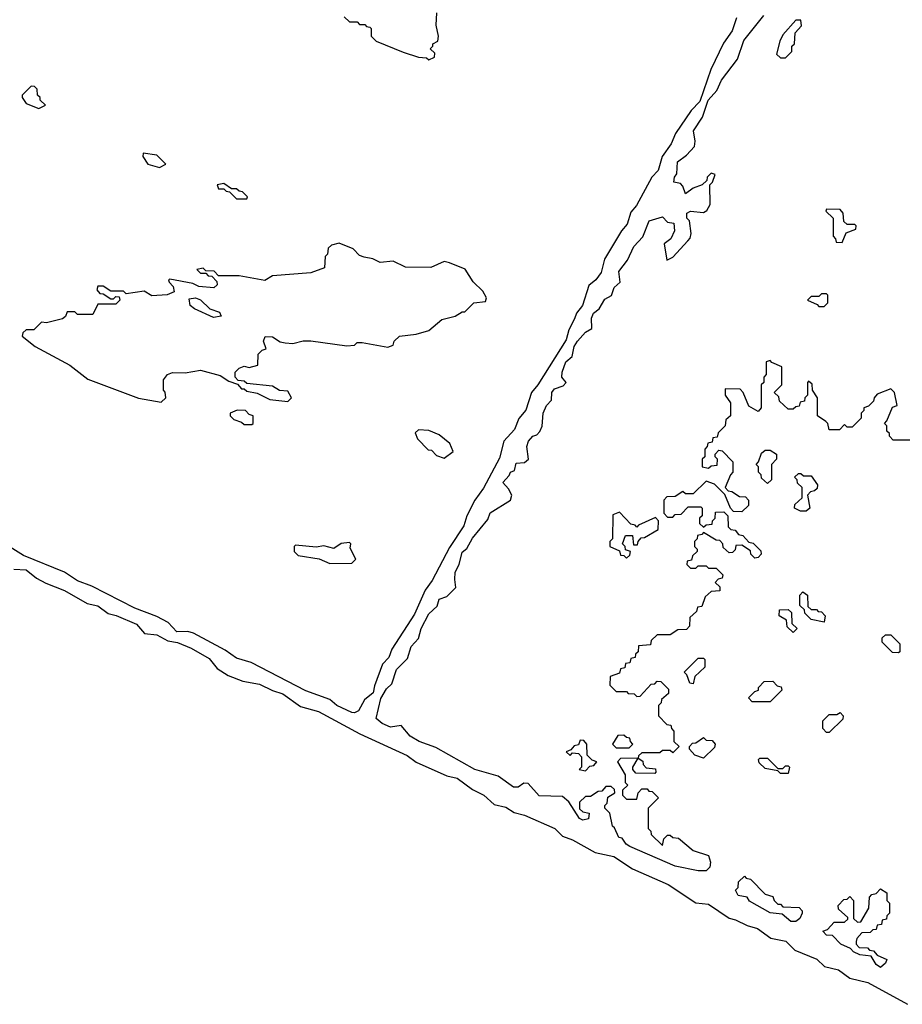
# Model space of a CAD drawing. Extents: x 2640764 to 2777785, y 718840 to 815082.
# Tile 112 of 148: x 2732530 to 2735970, y 765720 to 769559. Entities that reach past the tile are written whole.
import ezdxf

# ---------------------------------------------------------------- set-up
doc = ezdxf.new("R2010")
doc.units = 0

msp = doc.modelspace()

# ---------------------------------------------------------------- linework, layer by layer
at = {"layer": '0CON10XD'}
for points in [[(2734125, 769402.5), (2734147, 769413), (2734148.3, 769428.3), (2734130, 769445), (2734140, 769455), (2734140, 769465), (2734160, 769475), (2734162.5, 769495), (2734153, 769537), (2734156.2, 769585)], [(2735323.8, 769566.2), (2735306.9, 769515), (2735273.1, 769466.9), (2735223.3, 769365), (2735180.5, 769239.5), (2735147.1, 769205), (2735085.5, 769115), (2735069.5, 769075), (2735034.5, 769025), (2735018.8, 768971.2), (2734993.6, 768945), (2734934.5, 768835), (2734911.9, 768808.1), (2734898, 768762), (2734875.6, 768735), (2734809.1, 768625), (2734796.5, 768573.5), (2734775.9, 768544.1), (2734748, 768522), (2734723.1, 768445), (2734700, 768415), (2734692.6, 768392.6), (2734670.5, 768349.5), (2734659.4, 768310.6), (2734549.4, 768135), (2734524.6, 768105.4), (2734502.9, 768037.1), (2734475, 768004.3), (2734458.4, 767961.6), (2734417.5, 767915), (2734400, 767850), (2734337.7, 767732.3), (2734303.5, 767685), (2734272.7, 767625), (2734261.5, 767585), (2734205, 767501.4), (2734137.6, 767372.4), (2734110.8, 767335), (2734068.7, 767241.3), (2733980, 767105), (2733968.2, 767071.8), (2733943.7, 767046.3), (2733912.4, 766962.4), (2733907.1, 766935), (2733873.4, 766906.6), (2733850.9, 766865), (2733835, 766856.1), (2733825, 766857.5), (2733765.7, 766885), (2733738.2, 766908.2), (2733645, 766942.5), (2733432.3, 767052.3), (2733375, 767070), (2733330.8, 767100.8), (2733206.8, 767166.8), (2733185, 767173.2), (2733142.8, 767172.7), (2733108.1, 767208.1), (2733065, 767232.5), (2732979.2, 767265), (2732810.7, 767350.7), (2732755, 767371.5), (2732705, 767404.5), (2732545, 767469.3), (2732492.9, 767502.9)], [(2733795, 769570), (2733815, 769550), (2733845, 769550), (2733855, 769540), (2733875, 769540), (2733881.7, 769531.7), (2733895, 769530), (2733900, 769525), (2733900, 769495), (2733920, 769475), (2734025, 769432.5), (2734085, 769412.5), (2734115, 769410), (2734125, 769402.5)], [(2735134, 768696), (2735143.6, 768706.4), (2735147.5, 768725), (2735140, 768775), (2735130, 768785), (2735130, 768805), (2735145, 768812.5), (2735195, 768807.5), (2735207.5, 768815), (2735221.7, 768838.3), (2735220, 768915), (2735230, 768925), (2735240, 768955), (2735225, 768960), (2735210, 768945), (2735208.3, 768931.7), (2735190, 768915), (2735155, 768902.5), (2735125, 768880), (2735115, 768910), (2735105, 768920), (2735080, 768925), (2735082.5, 768945), (2735091.7, 768958.3), (2735093.3, 769005), (2735129.3, 769030.7), (2735160, 769065), (2735163.3, 769085), (2735156.2, 769125), (2735191.7, 769178.3), (2735213.8, 769245), (2735247.3, 769282.7), (2735265, 769322.5), (2735327.5, 769405), (2735352.7, 769477.3), (2735430, 769575)], [(2735515, 769410), (2735540, 769435), (2735540, 769455), (2735550, 769465), (2735553, 769507), (2735577.5, 769535), (2735575, 769557.5), (2735555, 769557.5), (2735505, 769500), (2735492.5, 769475), (2735480, 769425), (2735495, 769410), (2735515, 769410)], [(2732605, 769212.5), (2732630, 769225), (2732610, 769245), (2732610, 769255), (2732600, 769265), (2732598.3, 769288.3), (2732588.3, 769298.3), (2732575, 769300), (2732540, 769265), (2732540, 769255), (2732555, 769232.5), (2732605, 769212.5)], [(2733075, 768982.5), (2733100, 768995), (2733065, 769030), (2733011.7, 769038.3), (2733010, 769025), (2733030, 768995), (2733075, 768982.5)], [(2733415, 768860), (2733418.3, 768868.3), (2733398.3, 768888.3), (2733385, 768890), (2733375, 768900), (2733355, 768900), (2733325, 768920), (2733300, 768915), (2733305, 768900), (2733325, 768900), (2733335, 768890), (2733348.3, 768888.3), (2733375, 768860), (2733415, 768860)], [(2735735, 768690), (2735751.7, 768728.3), (2735788.3, 768741.7), (2735790, 768755), (2735785, 768760), (2735755, 768760), (2735741.7, 768771.7), (2735740, 768805), (2735728.3, 768818.3), (2735675, 768820), (2735671.7, 768811.7), (2735700, 768785), (2735700, 768715), (2735710, 768705), (2735711.7, 768691.7), (2735735, 768690)], [(2736035, 767920), (2735935, 767920), (2735920, 767935), (2735920, 767945), (2735910, 767955), (2735910, 767975), (2735900, 767985), (2735910, 767995), (2735931.7, 768048.3), (2735950, 768055), (2735940, 768105), (2735925, 768120), (2735871.7, 768098.3), (2735860, 768085), (2735858.3, 768071.7), (2735838.3, 768051.7), (2735820, 768045), (2735820, 768035), (2735810, 768025), (2735810, 768005), (2735775, 767970), (2735755, 767970), (2735745, 767980), (2735725, 767960), (2735685, 767960), (2735680, 767985), (2735671.7, 767991.7), (2735640, 768015), (2735640, 768085), (2735620, 768115), (2735618.3, 768138.3), (2735605, 768150), (2735600, 768145), (2735600, 768095), (2735590, 768085), (2735588.3, 768071.7), (2735571.7, 768068.3), (2735568.3, 768051.7), (2735555, 768050), (2735545, 768040), (2735525, 768040), (2735491.7, 768071.7), (2735488.3, 768088.3), (2735470, 768105), (2735500, 768135), (2735500, 768205), (2735461.7, 768221.7), (2735455, 768230), (2735440, 768225), (2735440, 768175), (2735430, 768165), (2735430, 768145), (2735420, 768135), (2735420, 768045), (2735408.3, 768031.7), (2735371.7, 768051.7), (2735350, 768105), (2735338.3, 768118.3), (2735280, 768120), (2735280, 768095), (2735300, 768065), (2735300, 768015), (2735281.7, 767998.3), (2735280, 767975), (2735251.7, 767948.3), (2735248.3, 767931.7), (2735231.7, 767928.3), (2735228.3, 767911.7), (2735211.7, 767908.3), (2735210, 767895), (2735200, 767885), (2735200, 767855), (2735190, 767845), (2735190, 767815), (2735215, 767810), (2735225, 767820), (2735248.3, 767821.7), (2735250, 767845), (2735240, 767855), (2735240, 767865), (2735255, 767880), (2735268.3, 767878.3), (2735310, 767835), (2735310, 767795), (2735300, 767785), (2735280, 767735), (2735291.7, 767721.7), (2735305, 767720), (2735335, 767700), (2735358.3, 767698.3), (2735370, 767685), (2735370, 767665), (2735345, 767640), (2735311.7, 767641.7), (2735300, 767655), (2735278.3, 767708.3), (2735238.3, 767748.3), (2735205, 767760), (2735155, 767710), (2735125, 767710), (2735115, 767720), (2735085, 767700), (2735051.7, 767698.3), (2735040, 767685), (2735040, 767635), (2735055, 767620), (2735075, 767620), (2735085, 767630), (2735108.3, 767631.7), (2735135, 767660), (2735185, 767660), (2735190, 767655), (2735190, 767625), (2735180, 767615), (2735180, 767595), (2735195, 767580), (2735205, 767590), (2735228.3, 767591.7), (2735230, 767605), (2735240, 767615), (2735241.7, 767638.3), (2735275, 767640), (2735290, 767625), (2735291.7, 767581.7), (2735301.7, 767571.7), (2735318.3, 767568.3), (2735331.7, 767551.7), (2735348.3, 767548.3), (2735371.7, 767521.7), (2735388.3, 767518.3), (2735418.3, 767488.3), (2735420, 767475), (2735408.3, 767461.7), (2735395, 767460), (2735380, 767475), (2735378.3, 767488.3), (2735345, 767510), (2735321.7, 767508.3), (2735318.3, 767491.7), (2735308.3, 767481.7), (2735295, 767480), (2735271.7, 767501.7), (2735270, 767515), (2735258.3, 767528.3), (2735245, 767530), (2735195, 767560), (2735188.3, 767551.7), (2735171.7, 767548.3), (2735170, 767535), (2735160, 767525), (2735160, 767505), (2735170, 767495), (2735170, 767485), (2735151.7, 767468.3), (2735148.3, 767451.7), (2735131.7, 767448.3), (2735130, 767435), (2735145, 767420), (2735165, 767420), (2735175, 767430), (2735205, 767430), (2735215, 767420), (2735245, 767420), (2735270, 767395), (2735268.3, 767381.7), (2735251.7, 767378.3), (2735240, 767365), (2735258.3, 767348.3), (2735258.3, 767331.7), (2735225, 767330), (2735201.7, 767308.3), (2735188.3, 767271.7), (2735171.7, 767268.3), (2735168.3, 767251.7), (2735141.7, 767228.3), (2735140, 767195), (2735128.3, 767181.7), (2735095, 767180), (2735065, 767160), (2735015, 767160), (2734991.7, 767138.3), (2734988.3, 767121.7), (2734941.7, 767118.3), (2734940, 767095), (2734930, 767085), (2734928.3, 767071.7), (2734911.7, 767068.3), (2734908.3, 767051.7), (2734891.7, 767048.3), (2734888.3, 767031.7), (2734871.7, 767028.3), (2734868.3, 767011.7), (2734831.7, 766998.3), (2734830, 766965), (2734855, 766940), (2734895, 766940), (2734901.7, 766931.7), (2734925, 766930), (2734935, 766920), (2734948.3, 766921.7), (2734991.7, 766968.3), (2735005, 766970), (2735015, 766980), (2735028.3, 766978.3), (2735058.3, 766948.3), (2735058.3, 766931.7), (2735031.7, 766908.3), (2735030, 766895), (2735020, 766885), (2735020, 766845), (2735051.7, 766811.7), (2735068.3, 766808.3), (2735070, 766795), (2735080, 766785), (2735080, 766745), (2735100, 766725), (2735075, 766700), (2735065, 766710), (2735035, 766710), (2735025, 766700), (2734955, 766700), (2734941.7, 766688.3), (2734940, 766680), (2734958.3, 766668.3), (2734960, 766655), (2734971.7, 766641.7), (2735008.3, 766638.3), (2735010, 766625), (2735005, 766620), (2734931.7, 766621.7), (2734920, 766635), (2734920, 766645), (2734940, 766680), (2734871.7, 766678.3), (2734860, 766665), (2734890, 766615), (2734890, 766585), (2734900, 766575), (2734880, 766555), (2734880, 766535), (2734895, 766520), (2734935, 766520), (2734940, 766545), (2734955, 766560), (2734975, 766560), (2734981.7, 766551.7), (2734995, 766550), (2735020, 766525), (2734980, 766485), (2734980, 766405), (2734990, 766395), (2734991.7, 766381.7), (2735035, 766340), (2735040, 766365), (2735055, 766380), (2735065, 766380), (2735075, 766370), (2735098.3, 766368.3), (2735155, 766320), (2735215, 766300), (2735222.5, 766275), (2735220, 766255), (2735205, 766240), (2735175, 766240), (2735085, 766258.8), (2734907.5, 766335), (2734893.3, 766345), (2734878.3, 766368.3), (2734865, 766370), (2734848.3, 766408.3), (2734840, 766415), (2734830, 766465), (2734810, 766485), (2734810, 766495), (2734820, 766505), (2734821.7, 766528.3), (2734850, 766545), (2734848.3, 766558.3), (2734835, 766570), (2734815, 766570), (2734798.3, 766551.7), (2734785, 766550), (2734755, 766530), (2734735, 766530), (2734711.7, 766508.3), (2734711.7, 766481.7), (2734725, 766470), (2734750, 766465), (2734746.4, 766443.6), (2734725, 766437.5), (2734712.5, 766445), (2734670, 766510), (2734645, 766530), (2734555, 766532.5), (2734511.7, 766581.7), (2734495, 766582.5), (2734473.3, 766566.7), (2734455, 766566.2), (2734395, 766610), (2734303.3, 766635), (2734152, 766722), (2734087.5, 766745), (2734052.5, 766765), (2734017, 766807), (2733975, 766801.2), (2733943.3, 766815), (2733918.8, 766835), (2733937, 766913), (2733959.7, 766950.3), (2733980.7, 766969.3), (2733998.8, 767025), (2734041.2, 767068.8), (2734056.2, 767115), (2734084, 767146), (2734094.1, 767185.9), (2734125, 767242.5), (2734157, 767273), (2734165, 767300), (2734195, 767310), (2734230, 767345), (2734226.4, 767376.4), (2734226.7, 767405), (2734243.3, 767435), (2734255, 767482.5), (2734273.3, 767496.7), (2734295, 767537.5), (2734355, 767610), (2734363.6, 767636.4), (2734442.5, 767685), (2734447.5, 767705), (2734435, 767730), (2734412.5, 767755), (2734438.3, 767781.7), (2734442.5, 767795), (2734458.3, 767801.7), (2734465, 767830), (2734497, 767833), (2734512.5, 767845), (2734506.7, 767895), (2734513.3, 767915), (2734530, 767935), (2734545, 767940), (2734557, 767953), (2734566.4, 767973.6), (2734570, 768025), (2734583.3, 768055), (2734602.5, 768075), (2734603.8, 768105), (2734615, 768120), (2734648.3, 768131.7), (2734660, 768145), (2734643.3, 768165), (2734644, 768185), (2734658.8, 768225), (2734683.8, 768246.2), (2734691.2, 768285), (2734703.8, 768305), (2734735, 768340), (2734760, 768355), (2734758.8, 768395), (2734766.7, 768415), (2734788, 768432), (2734810.5, 768469.5), (2734836.4, 768483.6), (2734847.5, 768515), (2734870, 768535), (2734865, 768577.5), (2734898.3, 768621.7), (2734923.3, 768675), (2734958.3, 768711.7), (2734983.3, 768775), (2735035, 768790), (2735055, 768770), (2735080, 768765), (2735082.5, 768735), (2735067.5, 768705), (2735042.5, 768685), (2735051.7, 768621.7), (2735075, 768632.5), (2735134, 768696)], [(2733081.7, 768068.3), (2733100, 768085), (2733097, 768107), (2733090, 768115), (2733090, 768155), (2733106.7, 768175), (2733125, 768183.8), (2733175, 768182.5), (2733235, 768192.5), (2733311.7, 768171.7), (2733345, 768150), (2733378.3, 768138.3), (2733395, 768120), (2733405, 768120), (2733415, 768110), (2733455, 768102.5), (2733505, 768077.5), (2733575, 768070), (2733590, 768085), (2733575, 768110), (2733543, 768113), (2733515, 768130), (2733415, 768140), (2733405, 768150), (2733381.7, 768151.7), (2733370, 768165), (2733370, 768185), (2733385, 768200), (2733405, 768207.5), (2733425, 768202.5), (2733458.3, 768211.7), (2733460, 768255), (2733475, 768270), (2733490, 768275), (2733480, 768305), (2733486.2, 768323.8), (2733515, 768322.5), (2733545, 768303.3), (2733565, 768298.8), (2733595, 768296.7), (2733635, 768306.7), (2733665, 768306.7), (2733805, 768287.5), (2733835, 768290), (2733845, 768300), (2733865, 768300), (2733965, 768282.5), (2733985, 768290), (2733990, 768305), (2734010, 768325), (2734075, 768333.3), (2734125, 768347.5), (2734175, 768390), (2734227, 768403), (2734255, 768420), (2734265, 768420), (2734300, 768455), (2734345, 768460), (2734350, 768475), (2734335, 768500), (2734297, 768537), (2734265.8, 768585.8), (2734205, 768611.2), (2734183.9, 768616.1), (2734133, 768593), (2734033.6, 768593.6), (2733985, 768617.5), (2733935, 768612.5), (2733907, 768627), (2733873, 768633), (2733855, 768640), (2733830, 768665), (2733775, 768687.5), (2733745, 768680), (2733731.7, 768668.3), (2733730, 768645), (2733720, 768635), (2733718.3, 768591.7), (2733665, 768572.5), (2733515, 768560), (2733485, 768542.5), (2733385, 768560), (2733305, 768560), (2733288.3, 768578.3), (2733255, 768580), (2733245, 768590), (2733220, 768585), (2733235, 768570), (2733255, 768570), (2733265, 768560), (2733278.3, 768558.3), (2733298.3, 768538.3), (2733300, 768525), (2733287, 768513), (2733228.3, 768518.3), (2733205, 768530), (2733115, 768547.5), (2733110, 768545), (2733112.5, 768535), (2733128.3, 768518.3), (2733131.7, 768498.3), (2733105, 768486.7), (2733045, 768482.5), (2733015, 768500), (2732945, 768490), (2732935, 768500), (2732885, 768500), (2732855, 768520), (2732835, 768520), (2732830, 768505), (2732841.7, 768491.7), (2732855, 768490), (2732885, 768470), (2732895, 768470), (2732905, 768480), (2732918.3, 768478.3), (2732920, 768465), (2732905, 768450), (2732835, 768450), (2732815, 768410), (2732755, 768410), (2732745, 768420), (2732715, 768420), (2732708.3, 768401.7), (2732697, 768393), (2732635, 768377.5), (2732615, 768380), (2732585, 768350), (2732555, 768350), (2732541.7, 768338.3), (2732540, 768325), (2732590, 768285), (2732725, 768212.5), (2732795, 768157.5), (2732993.6, 768083.6), (2733081.7, 768068.3)], [(2733285, 768398), (2733211.7, 768431.7), (2733193.8, 768445), (2733190, 768470), (2733215, 768473.8), (2733235, 768466.7), (2733271.2, 768431.2), (2733309.1, 768419.1), (2733315, 768403.3), (2733285, 768398)], [(2735665, 768440), (2735680, 768455), (2735680, 768485), (2735675, 768490), (2735655, 768490), (2735645, 768480), (2735615, 768480), (2735600, 768465), (2735638.3, 768448.3), (2735645, 768440), (2735665, 768440)], [(2733435, 767980), (2733440, 767985), (2733440, 768015), (2733425, 768020), (2733410, 768035), (2733377, 768037), (2733350, 768025), (2733350, 768015), (2733365, 768000), (2733395, 767990), (2733405, 767980), (2733435, 767980)], [(2734185, 767850), (2734220, 767875), (2734206.4, 767906.4), (2734165, 767940), (2734125, 767957.5), (2734085, 767960), (2734071.7, 767948.3), (2734080, 767925), (2734121.7, 767881.7), (2734135, 767880), (2734155, 767860), (2734185, 767850)], [(2735445, 767750), (2735421.7, 767771.7), (2735420, 767785), (2735410, 767795), (2735410, 767815), (2735400, 767825), (2735410, 767835), (2735421.7, 767868.3), (2735435, 767880), (2735455, 767880), (2735480, 767865), (2735480, 767845), (2735460, 767825), (2735460, 767765), (2735445, 767750)], [(2735595, 767642.5), (2735573, 767643), (2735550, 767655), (2735551.7, 767668.3), (2735580, 767695), (2735580, 767735), (2735561.7, 767751.7), (2735560, 767765), (2735550, 767775), (2735565, 767790), (2735575, 767790), (2735585, 767780), (2735615, 767780), (2735640, 767745), (2735638.3, 767731.7), (2735628.3, 767721.7), (2735611.7, 767718.3), (2735600, 767705), (2735610, 767655), (2735595, 767642.5)], [(2734895, 767460), (2734908.3, 767471.7), (2734910, 767485), (2734891.7, 767491.7), (2734890, 767505), (2734880, 767515), (2734891.7, 767548.3), (2734918.3, 767548.3), (2734921.7, 767511.7), (2734938.3, 767511.7), (2734940, 767525), (2734951.7, 767538.3), (2734965, 767540), (2735018.3, 767571.7), (2735020, 767605), (2735008.3, 767618.3), (2734941.7, 767588.3), (2734935, 767580), (2734928.3, 767588.3), (2734911.7, 767591.7), (2734868.3, 767638.3), (2734841.7, 767628.3), (2734840, 767535), (2734830, 767525), (2734830, 767505), (2734868.3, 767488.3), (2734871.7, 767471.7), (2734885, 767470), (2734895, 767460)], [(2733738.3, 767438.3), (2733825, 767440), (2733840, 767455), (2733818.3, 767498.3), (2733820, 767515), (2733815, 767520), (2733783, 767517), (2733755, 767497.5), (2733715, 767507.5), (2733685, 767502.5), (2733605, 767510), (2733600, 767505), (2733600, 767485), (2733615, 767470), (2733697, 767457), (2733738.3, 767438.3)], [(2732506.6, 767416.6), (2732555, 767414.2), (2732595, 767381.9), (2732631.7, 767361.7), (2732705, 767334.1), (2732793.4, 767283.4), (2732835, 767273.3), (2732874.2, 767244.2), (2732906.6, 767236.6), (2732985, 767201.9), (2733016.2, 767166.2), (2733065, 767160.9), (2733107.4, 767137.4), (2733145, 767131.1), (2733198.2, 767108.2), (2733268.1, 767068.1), (2733299.8, 767029.8), (2733342.3, 767002.3), (2733399.6, 766979.6), (2733465, 766968.8), (2733515, 766943.2), (2733555, 766931), (2733625, 766881.5), (2733695, 766862.1), (2733855.7, 766775), (2734039.9, 766689.9), (2734074.8, 766664.8), (2734195, 766611.2), (2734235, 766601.4), (2734295, 766557.2), (2734338.9, 766535), (2734379.5, 766499.5), (2734425, 766488.9), (2734457.7, 766467.7), (2734497.2, 766457.2), (2734615.7, 766405), (2734645.3, 766375.3), (2734685, 766362), (2734772.4, 766312.4), (2734846, 766296), (2734918.5, 766248.5), (2735057, 766187), (2735165, 766115.4), (2735215, 766110), (2735295, 766055.6), (2735319.6, 766049.6), (2735365, 766027.2), (2735405.9, 766015.9), (2735458.2, 765978.2), (2735515.9, 765965.9), (2735551.7, 765931.7), (2735636.5, 765896.5), (2735667.1, 765867.1), (2735721.9, 765855), (2735765, 765821.9), (2735835.9, 765805.9), (2735990.3, 765720.2)], [(2735665, 767210), (2735615, 767220), (2735590, 767245), (2735588.3, 767258.3), (2735570, 767275), (2735570, 767315), (2735581.7, 767328.3), (2735600, 767315), (2735601.7, 767271.7), (2735615, 767260), (2735635, 767260), (2735641.7, 767251.7), (2735655, 767250), (2735670, 767235), (2735665, 767210)], [(2735545, 767170), (2735521.7, 767191.7), (2735518.3, 767218.3), (2735490, 767235), (2735491.7, 767258.3), (2735525, 767260), (2735538.3, 767248.3), (2735540, 767205), (2735560, 767185), (2735545, 767170)], [(2735955, 767090), (2735931.7, 767091.7), (2735891.7, 767131.7), (2735891.7, 767148.3), (2735905, 767160), (2735925, 767160), (2735960, 767125), (2735960, 767095), (2735955, 767090)], [(2735155, 766970), (2735141.7, 766971.7), (2735130, 767005), (2735120, 767015), (2735175, 767070), (2735195, 767070), (2735200, 767065), (2735200, 767035), (2735161.7, 766998.3), (2735155, 766970)], [(2735455, 766900), (2735385, 766900), (2735370, 766915), (2735395, 766940), (2735410, 766945), (2735410, 766955), (2735431.7, 766978.3), (2735465, 766980), (2735481.7, 766961.7), (2735498.3, 766958.3), (2735500, 766945), (2735455, 766900)], [(2735685, 766780), (2735675, 766780), (2735660, 766795), (2735660, 766825), (2735685, 766850), (2735715, 766850), (2735728.3, 766858.3), (2735740, 766845), (2735738.3, 766831.7), (2735685, 766780)], [(2734735, 766630), (2734751.7, 766648.3), (2734768.3, 766651.7), (2734780, 766665), (2734761.7, 766671.7), (2734741.7, 766691.7), (2734740, 766735), (2734728.3, 766748.3), (2734715, 766750), (2734708.3, 766731.7), (2734691.7, 766728.3), (2734678.3, 766711.7), (2734660, 766705), (2734675, 766690), (2734685, 766700), (2734708.3, 766698.3), (2734720, 766685), (2734720, 766645), (2734710, 766635), (2734735, 766630)], [(2734905, 766720), (2734920, 766735), (2734910, 766745), (2734908.3, 766758.3), (2734895, 766760), (2734885, 766770), (2734861.7, 766768.3), (2734840, 766735), (2734855, 766720), (2734905, 766720)], [(2735195, 766680), (2735161.7, 766691.7), (2735140, 766715), (2735140, 766725), (2735151.7, 766738.3), (2735165, 766740), (2735195, 766760), (2735205, 766750), (2735228.3, 766748.3), (2735240, 766735), (2735238.3, 766721.7), (2735195, 766680)], [(2735525, 766620), (2735495, 766620), (2735485, 766630), (2735435, 766640), (2735411.7, 766661.7), (2735410, 766675), (2735415, 766680), (2735445, 766680), (2735485, 766640), (2735505, 766640), (2735515, 766650), (2735525, 766650), (2735530, 766645), (2735525, 766620)], [(2735555, 766042.5), (2735535, 766043.3), (2735501.7, 766071.7), (2735455, 766076.7), (2735375, 766122.5), (2735365, 766137.5), (2735330, 766145), (2735320, 766165), (2735330, 766175), (2735331.7, 766198.3), (2735355, 766220), (2735361.7, 766211.7), (2735378.3, 766208.3), (2735435, 766150), (2735465, 766140), (2735470, 766125), (2735485, 766110), (2735495, 766110), (2735505, 766100), (2735568.3, 766098.3), (2735580, 766085), (2735580, 766075), (2735570, 766055), (2735555, 766042.5)], [(2735885, 765863.8), (2735867.5, 765875), (2735848.3, 765908.3), (2735805, 765913.3), (2735780, 765925), (2735767.5, 765937.5), (2735730, 765955), (2735698.3, 765988.3), (2735675, 765990), (2735660, 766005), (2735678.3, 766011.7), (2735705, 766040), (2735745, 766040), (2735758.3, 766051.7), (2735758.3, 766058.3), (2735721.7, 766091.7), (2735720, 766105), (2735741.7, 766128.3), (2735755, 766130), (2735765, 766140), (2735780, 766125), (2735780, 766055), (2735795, 766040), (2735808.3, 766041.7), (2735840, 766095), (2735841.7, 766138.3), (2735851.7, 766148.3), (2735868.3, 766151.7), (2735885, 766170), (2735910, 766155), (2735910, 766125), (2735920, 766115), (2735920, 766075), (2735910, 766065), (2735908.3, 766051.7), (2735891.7, 766048.3), (2735888.3, 766031.7), (2735871.7, 766028.3), (2735868.3, 766011.7), (2735855, 766010), (2735845, 766000), (2735811.7, 765998.3), (2735793, 765977), (2735790, 765965), (2735790, 765955), (2735801.7, 765941.7), (2735835, 765940), (2735841.7, 765931.7), (2735858.3, 765928.3), (2735871.7, 765911.7), (2735910, 765895), (2735905, 765880), (2735885, 765863.8)]]:
    msp.add_lwpolyline(points, dxfattribs=at)

doc.saveas('drawing.dxf')
